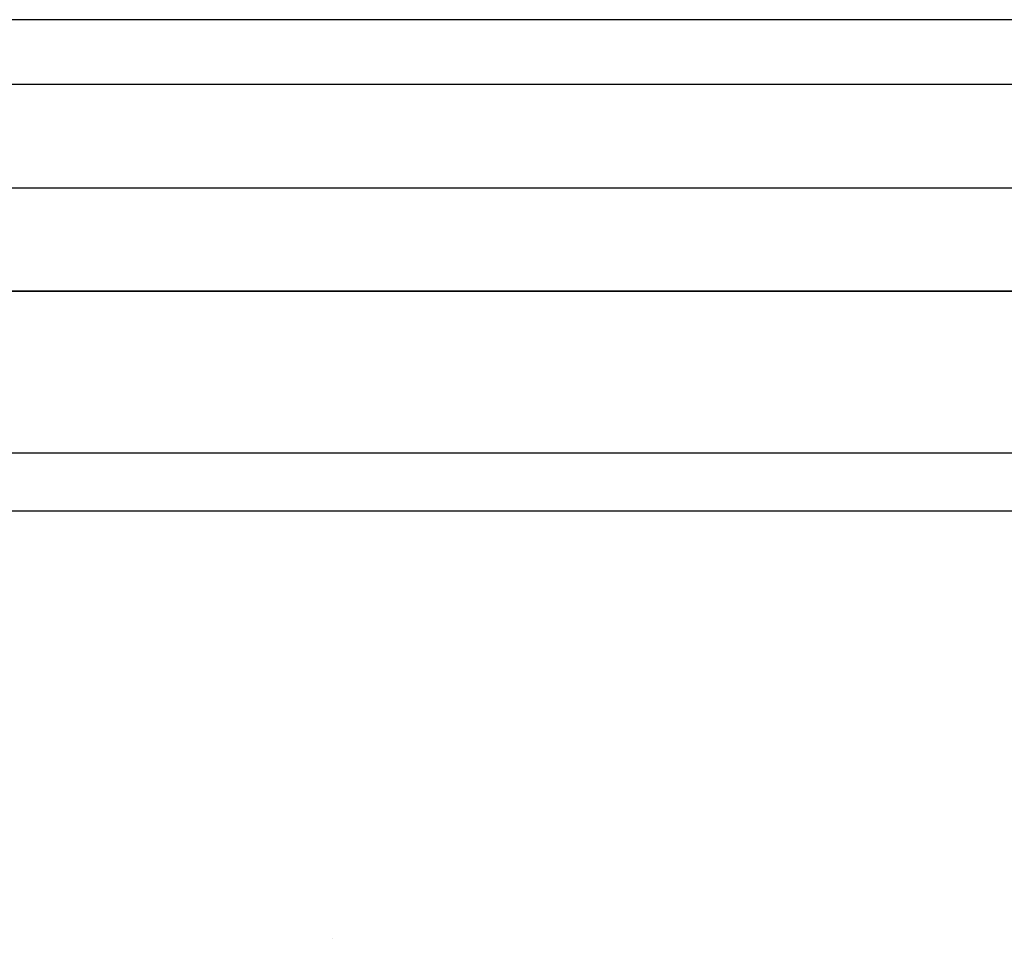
# Model space of a CAD drawing. Extents: x -3.81 to 3.81, y -1.89 to 1.9.
# Tile 146 of 149: x 0.71 to 1.09, y 1.54 to 1.9. Entities that reach past the tile are written whole.
import ezdxf

# ---------------------------------------------------------------- set-up
doc = ezdxf.new("R2010")
doc.units = 0
doc.layers.get('0').update_dxf_attribs({"linetype": 'CONTINUOUS'})

# ---------------------------------------------------------------- blocks, each defined once
blk = doc.blocks.new('*U1')
at = {"extrusion": (0, 0, -1)}
for p, q in [((3.685, 1.895, 4.035), (-3.685, 1.895, 4.035)), ((3.6375, 1.87, 3.915), (-3.6375, 1.87, 3.915)), ((3.6375, 1.87, 4.035), (-3.6375, 1.87, 4.035)), ((-3.5575, 1.79, 3.915), (3.5575, 1.79, 3.915)), ((3.5575, 1.79, -3.909), (-3.5575, 1.79, -3.909)), ((3.555, 1.7275, 4.035), (-3.555, 1.7275, 4.035))]:
    blk.add_line(p, q, dxfattribs=at)
for p, q in [((3.685, 1.895, 4.155), (-3.685, 1.895, 4.155)), ((-3.595, 1.83, 4.155), (3.595, 1.83, 4.155)), ((-3.595, 1.83, 4.2099), (3.595, 1.83, 4.2099)), ((3.555, 1.7275, -3.8465), (-3.555, 1.7275, -3.8465)), ((3.56375, 1.705, 4.21), (-3.56375, 1.705, 4.21)), ((3.56375, 1.705, 4.2099), (-3.56375, 1.705, 4.2099)), ((0.83498, 1.53991, 4.21), (0.83498, 1.53991, 4.2098)), ((0.83498, 1.53991, 4.21), (0.83498, 1.53991, 4.2098))]:
    blk.add_line(p, q)
at = {"extrusion": (0, 1, 0)}
for p, q in [((3.685, 1.895, 4.035), (-3.685, 1.895, 4.035)), ((3.685, 1.895, 4.155), (-3.685, 1.895, 4.155)), ((3.6375, 1.87, 3.915), (-3.6375, 1.87, 3.915)), ((3.6375, 1.87, 4.035), (-3.6375, 1.87, 4.035)), ((-3.595, 1.83, 4.2099), (3.595, 1.83, 4.2099)), ((-3.595, 1.83, 4.155), (3.595, 1.83, 4.155)), ((-3.5575, 1.79, 3.915), (3.5575, 1.79, 3.915)), ((3.5575, 1.79, -3.909), (-3.5575, 1.79, -3.909)), ((3.56375, 1.705, 4.21), (-3.56375, 1.705, 4.21)), ((3.56375, 1.705, 4.2099), (-3.56375, 1.705, 4.2099))]:
    blk.add_line(p, q, dxfattribs=at)
at = {"extrusion": (0, -1, 0)}
for p, q in [((3.555, 1.7275, -3.8465), (-3.555, 1.7275, -3.8465)), ((3.555, 1.7275, 4.035), (-3.555, 1.7275, 4.035))]:
    blk.add_line(p, q, dxfattribs=at)

msp = doc.modelspace()

# ---------------------------------------------------------------- block references
msp.add_blockref('*U1', (0, 0))

doc.saveas('drawing.dxf')
